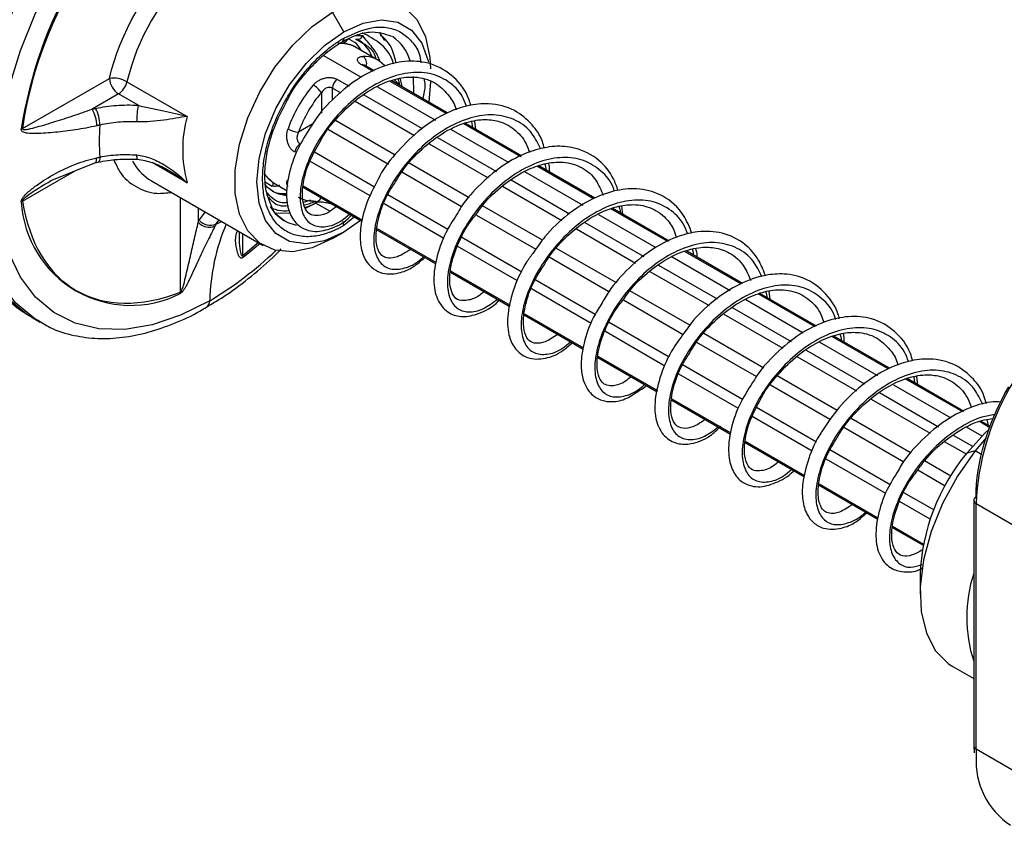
# Model space of a CAD drawing. Header units: millimetres. Extents: x 25 to 1092, y 25 to 838.
# Tile 26 of 81: x 83 to 145, y 638 to 689. Entities that reach past the tile are written whole.
import ezdxf

# ---------------------------------------------------------------- set-up
doc = ezdxf.new("R2010")
doc.units = ezdxf.units.MM
doc.header["$LTSCALE"] = 4

msp = doc.modelspace()

# ---------------------------------------------------------------- linework, layer by layer
for p, q in [((103.334, 688.014), (102.627, 689.238)), ((104.078, 687.57), (104.574, 687.276)), ((104.081, 687.775), (104.539, 687.764)), ((105.933, 687.452), (105.6, 687.982)), ((103.283, 687.263), (103.094, 687.292)), ((105.481, 686.22), (103.93, 687.115)), ((102.05, 686.51), (104.433, 685.134)), ((105.19, 685.502), (104.474, 685.915)), ((105.274, 685.542), (104.645, 685.905)), ((83.046, 681.893), (88.534, 685.061)), ((102.902, 685.008), (103.671, 684.565)), ((107.033, 684.569), (106.902, 685.069)), ((107.73, 685.182), (107.733, 684.122)), ((89.641, 684.856), (93.434, 682.666)), ((102.627, 684.451), (103.145, 684.152)), ((102.627, 683.683), (102.627, 684.451)), ((105.466, 684.537), (109.132, 682.421)), ((109.805, 682.838), (106.271, 684.878)), ((109.879, 682.884), (106.371, 684.908)), ((108.814, 684.849), (108.71, 683.558)), ((89.1, 684.082), (87.443, 683.125)), ((90.342, 683.365), (89.1, 684.082)), ((101.92, 684.161), (101.92, 682.874)), ((104.602, 684.027), (108.289, 681.899)), ((87.443, 683.125), (87.652, 683.171)), ((104.06, 683.624), (107.807, 681.461)), ((101.376, 682.188), (100.484, 681.673)), ((102.274, 681.89), (106.161, 679.646)), ((106.58, 680.22), (102.805, 682.4)), ((110.127, 681.847), (113.757, 679.751)), ((114.515, 680.119), (110.932, 682.187)), ((114.598, 680.159), (111.021, 682.224)), ((111.484, 681.957), (111.435, 682.347)), ((111.676, 681.846), (111.628, 682.37)), ((109.267, 681.334), (112.98, 679.191)), ((108.726, 680.931), (112.462, 678.774)), ((105.279, 678.205), (101.487, 680.395)), ((84.786, 678.596), (87.617, 679.731)), ((87.617, 679.731), (87.82, 679.776)), ((93.434, 678.476), (91.222, 679.753)), ((105.007, 677.647), (101.199, 679.845)), ((111.251, 677.523), (107.472, 679.705)), ((119.113, 677.464), (115.575, 679.507)), ((119.208, 677.498), (115.669, 679.541)), ((116.147, 679.264), (116.062, 679.666)), ((83.046, 677.32), (86.324, 679.212)), ((107.007, 679.157), (110.784, 676.977)), ((114.755, 679.175), (118.434, 677.051)), ((91.004, 678.709), (91.182, 678.598)), ((91.182, 678.598), (98.253, 674.516)), ((98.331, 678.559), (98.821, 678.251)), ((98.931, 678.454), (99.771, 677.969)), ((100.771, 678.189), (104.503, 676.035)), ((100.776, 678.275), (104.523, 676.112)), ((113.367, 678.252), (117.114, 676.089)), ((113.911, 678.653), (117.604, 676.521)), ((93.011, 671.566), (93.011, 677.542)), ((109.917, 675.528), (106.122, 677.719)), ((94.142, 676.889), (94.142, 675.991)), ((101.24, 677.379), (100.802, 677.224)), ((100.873, 676.852), (101.467, 677.138)), ((101.564, 677.281), (101.72, 677.278)), ((101.567, 677.194), (102.473, 676.671)), ((102.731, 677.057), (102.721, 677.063)), ((102.731, 677.057), (104.503, 676.034)), ((109.661, 674.96), (105.884, 677.141)), ((115.889, 674.846), (112.113, 677.026)), ((120.97, 676.48), (120.903, 676.995)), ((94.207, 676.12), (94.591, 676.63)), ((104.021, 676.313), (103.334, 675.765)), ((111.722, 676.435), (115.472, 674.271)), ((119.44, 676.47), (123.05, 674.387)), ((123.81, 674.753), (120.215, 676.828)), ((123.894, 674.793), (120.301, 676.867)), ((94.142, 675.991), (94.207, 676.12)), ((95.262, 675.864), (95.456, 676.13)), ((104.401, 676.094), (103.334, 675.357)), ((118.57, 675.963), (122.296, 673.812)), ((96.97, 673.852), (96.97, 675.256)), ((102.627, 674.949), (103.334, 675.357)), ((105.436, 675.496), (109.159, 673.347)), ((105.436, 675.496), (109.159, 673.347)), ((105.45, 675.577), (109.168, 673.431)), ((114.589, 672.831), (110.797, 675.02)), ((118.04, 675.554), (121.772, 673.399)), ((97.948, 674.691), (96.97, 673.852)), ((96.978, 673.773), (98.034, 674.642)), ((114.318, 672.272), (110.512, 674.469)), ((116.311, 673.786), (120.092, 671.603)), ((120.563, 672.148), (116.782, 674.331)), ((124.083, 673.79), (127.749, 671.674)), ((128.426, 672.088), (124.908, 674.119)), ((128.522, 672.121), (125.01, 674.148)), ((125.449, 673.895), (125.403, 674.262)), ((123.229, 673.274), (126.928, 671.138)), ((110.077, 672.817), (113.823, 670.654)), ((110.077, 672.817), (113.823, 670.654)), ((110.078, 672.905), (113.842, 670.732)), ((122.675, 672.878), (126.416, 670.719)), ((119.223, 670.156), (115.426, 672.348)), ((118.974, 669.584), (115.196, 671.765)), ((125.193, 669.475), (121.419, 671.654)), ((133.12, 669.378), (129.523, 671.455)), ((133.202, 669.42), (129.63, 671.482)), ((130.113, 671.202), (130.032, 671.582)), ((130.284, 671.103), (130.207, 671.626)), ((121.007, 671.075), (124.782, 668.896)), ((128.741, 671.101), (132.373, 669.004)), ((114.741, 670.124), (118.468, 667.973)), ((114.741, 670.124), (118.468, 667.973)), ((114.754, 670.205), (118.479, 668.055)), ((127.349, 670.18), (131.081, 668.025)), ((127.874, 670.593), (131.6, 668.441)), ((83.65, 669.955), (84.16, 669.661)), ((84.16, 669.661), (83.983, 669.767)), ((123.898, 667.457), (120.107, 669.646)), ((123.634, 666.894), (119.827, 669.092)), ((129.874, 666.773), (126.094, 668.955)), ((137.818, 666.755), (134.304, 668.783)), ((125.618, 668.413), (129.406, 666.227)), ((133.379, 668.424), (137.062, 666.298)), ((137.725, 666.72), (134.208, 668.75)), ((132.546, 667.896), (136.23, 665.768)), ((119.389, 667.53), (123.153, 665.357)), ((119.389, 667.441), (123.135, 665.279)), ((119.389, 667.441), (123.135, 665.279)), ((128.535, 664.78), (124.734, 666.974)), ((131.974, 667.51), (135.733, 665.34)), ((128.284, 664.21), (124.507, 666.39)), ((130.303, 665.709), (134.092, 663.522)), ((134.505, 664.099), (130.722, 666.283)), ((138.07, 665.716), (141.698, 663.621)), ((142.443, 663.996), (138.842, 666.075)), ((142.525, 664.037), (138.927, 666.115)), ((139.414, 665.833), (139.368, 666.207)), ((139.608, 665.721), (139.555, 666.237)), ((137.186, 665.217), (140.907, 663.068)), ((124.063, 664.743), (127.783, 662.596)), ((124.063, 664.743), (127.783, 662.595)), ((124.074, 664.825), (127.791, 662.679)), ((136.663, 664.803), (140.396, 662.648)), ((133.209, 662.082), (129.419, 664.27)), ((132.941, 661.521), (129.145, 663.713)), ((139.183, 661.399), (135.406, 663.579)), ((144.169, 663), (143.5, 663.386)), ((144.195, 663.073), (143.591, 663.422)), ((144.078, 663.14), (143.996, 663.527)), ((134.935, 663.035), (138.722, 660.849)), ((142.669, 663.06), (143.663, 662.487)), ((128.69, 662.072), (132.438, 659.908)), ((128.69, 662.071), (132.438, 659.908)), ((128.692, 662.16), (132.457, 659.986)), ((141.28, 662.137), (142.656, 661.343)), ((141.851, 662.524), (143.055, 661.829)), ((143.935, 662.369), (143.225, 661.534)), ((137.853, 659.401), (134.047, 661.598)), ((143.225, 661.534), (142.703, 661.404)), ((143.646, 661.291), (143.225, 661.534)), ((137.587, 658.839), (133.813, 661.018)), ((141.691, 659.951), (140.03, 660.91)), ((139.613, 660.334), (141.337, 659.339)), ((133.385, 659.45), (137.09, 657.312)), ((133.374, 659.368), (137.082, 657.227)), ((133.374, 659.367), (137.082, 657.227)), ((140.614, 657.807), (138.729, 658.895)), ((140.394, 657.219), (138.457, 658.337)), ((143.139, 658.419), (143.139, 642.905)), ((143.286, 658.215), (151.064, 653.725)), ((143.286, 642.701), (143.286, 658.215)), ((137.99, 656.703), (139.943, 655.576)), ((137.991, 656.703), (139.943, 655.576)), ((138.01, 656.78), (139.959, 655.655)), ((139.75, 653.723), (139.75, 652.499)), ((141.822, 647.92), (143.139, 647.16)), ((143.151, 642.911), (143.166, 642.468)), ((151.064, 638.21), (143.286, 642.701)), ((143.286, 642.701), (143.297, 642.244))]:
    msp.add_line(p, q)
at = {"flags": 128}
for points in [[(83.65, 669.955), (83.314, 670.163), (82.096, 671.189), (81.093, 672.514), (80.324, 674.115), (79.803, 675.961), (79.54, 678.017), (79.54, 680.246), (79.803, 682.606), (80.324, 685.053), (81.093, 687.541), (82.096, 690.024), (83.314, 692.456), (84.724, 694.792), (86.301, 696.988), (88.015, 699.003), (89.834, 700.799), (91.724, 702.343), (93.649, 703.607)], [(83.983, 669.767), (83.823, 669.869), (82.605, 670.895), (81.602, 672.22), (80.833, 673.821), (80.312, 675.666), (80.05, 677.723), (80.05, 679.952), (80.312, 682.312), (80.833, 684.758), (81.602, 687.247), (82.605, 689.73), (83.823, 692.162), (85.234, 694.498), (86.811, 696.694), (88.525, 698.709), (90.343, 700.505), (92.233, 702.049), (94.159, 703.313)], [(94.865, 671.021), (93.031, 670.107), (91.231, 669.5), (89.499, 669.211), (87.867, 669.246), (86.365, 669.603), (85.022, 670.276), (83.862, 671.253), (82.906, 672.515), (82.174, 674.04), (81.678, 675.797), (81.428, 677.756), (81.428, 679.879), (81.678, 682.126), (82.174, 684.457), (82.906, 686.826), (83.862, 689.192), (85.022, 691.508), (86.365, 693.732), (87.867, 695.824), (89.499, 697.742), (91.231, 699.453), (93.031, 700.924), (94.865, 702.128)], [(102.627, 689.238), (103.914, 689.825), (105.144, 690.073), (106.264, 689.973), (107.225, 689.529), (107.985, 688.759), (108.512, 687.698), (108.781, 686.393), (108.814, 685.665)], [(102.627, 674.949), (101.341, 674.362), (100.111, 674.114), (98.99, 674.214), (98.029, 674.658), (97.269, 675.428), (96.743, 676.489), (96.474, 677.794), (96.474, 679.288), (96.743, 680.904), (97.269, 682.573), (98.029, 684.22), (98.99, 685.774), (100.111, 687.168), (101.341, 688.34), (102.627, 689.238)], [(103.334, 688.014), (104.554, 688.559), (105.712, 688.759), (106.751, 688.605), (107.619, 688.104), (108.272, 687.281), (108.677, 686.178), (108.697, 686.085)], [(103.334, 675.357), (102.115, 674.812), (100.957, 674.611), (99.918, 674.765), (99.05, 675.266), (98.397, 676.089), (97.992, 677.193), (97.854, 678.522), (97.992, 680.009), (98.397, 681.581), (99.05, 683.158), (99.918, 684.66), (100.957, 686.014), (102.115, 687.151), (103.334, 688.014)], [(103.228, 687.375), (103.231, 687.376), (103.235, 687.379)], [(87.617, 679.731), (87.643, 679.743), (87.678, 679.783), (87.706, 679.851), (87.723, 679.942), (87.731, 680.054)], [(87.932, 680.097), (87.925, 679.985), (87.907, 679.894), (87.881, 679.827), (87.846, 679.787), (87.822, 679.776)], [(98.353, 678.999), (98.421, 678.906), (98.81, 678.531)], [(98.888, 677.902), (98.522, 678.179), (98.361, 678.354)], [(98.818, 677.944), (99.089, 677.83), (99.721, 677.726)], [(99.708, 677.652), (99.23, 677.748), (98.888, 677.902)], [(99.606, 676.044), (99.053, 676.491), (98.698, 676.984)], [(98.974, 676.582), (99.348, 676.545), (99.926, 676.583)], [(100.348, 675.772), (99.816, 675.937), (99.606, 676.044)], [(144.117, 662.92), (143.846, 662.667), (142.703, 661.404)], [(143.225, 661.534), (142.106, 659.943), (141.169, 658.223), (140.448, 656.439), (139.973, 654.661), (139.761, 652.957), (139.82, 651.392), (140.149, 650.027), (140.734, 648.913), (141.552, 648.094), (141.822, 647.92)]]:
    msp.add_lwpolyline(points, dxfattribs=at)
for centre, radius, start, end in [((109.153, 678.261), 30.316, 122.77922, 162.89981), ((105.79, 680.342), 27.14, 125.77218, 177.89772), ((110.333, 677.645), 27.693, 128.76779, 171.23221), ((103.709, 681.469), 14.47, 133.53471, 166.46529), ((103.194, 687.733), 0.443, 252.94839, 338.24008), ((103.082, 687.581), 0.253, 307.03356, 5.503), ((104.218, 687.883), 0.342, 245.98475, 339.60218), ((103.094, 685.654), 2.184, 20.40745, 58.19036), ((104.859, 685.387), 2.787, 16.39812, 56.21704), ((103.143, 685.157), 2.114, 79.69836, 94.75821), ((104.603, 684.708), 1.746, 41.66157, 91.67614), ((104.226, 685.999), 0.56, 343.22971, 54.35622), ((104.548, 685.722), 0.207, 62.07933, 110.98089), ((88.783, 683.321), 1.758, 60.78813, 98.13223), ((89.763, 685.117), 1.229, 182.60548, 237.39452), ((103.41, 684.411), 0.783, 130.36585, 177.06818), ((88.419, 685.134), 1.253, 302.9246, 347.18276), ((107.828, 679.091), 8.484, 139.15825, 160.84175), ((100.623, 683.289), 1.563, 33.87883, 59.77448), ((85.497, 682.027), 2.235, 1.06786, 29.41969), ((85.639, 682.073), 2.293, 1.04692, 28.62436), ((97.288, 682.259), 7.033, 170.95194, 179.48804), ((101.322, 680.571), 8.161, 165.12728, 194.87272), ((82.757, 682.646), 0.807, 284.7884, 290.95894), ((98.871, 681.106), 10.985, 174.73165, 185.26835), ((100.59, 683.233), 1.563, 240.23052, 266.11409), ((101.011, 680.258), 0.783, 122.9312, 169.63468), ((90.787, 680.16), 0.537, 172.60896, 202.5784), ((92.852, 681.381), 3.249, 208.5385, 235.33006), ((98.978, 678.821), 0.335, 221.40247, 239.96751), ((98.284, 678.528), 0.604, 332.71399, 357.00524), ((101.375, 679.146), 1.822, 240.60718, 271.07929), ((101.567, 677.64), 0.353, 243.4116, 342.68369), ((82.51, 678.019), 0.881, 300.96663, 307.47355), ((89.869, 677.644), 6.916, 183.14645, 296.8428), ((94.846, 676.606), 0.935, 221.1365, 292.29164), ((94.912, 676.725), 0.929, 220.66032, 292.12578), ((107.899, 670.724), 13.038, 156.78132, 178.69104), ((91.26, 684.665), 9.667, 294.45055, 296.80098), ((102.643, 675.745), 0.692, 1.66971, 24.3839), ((83.345, 690.495), 22.626, 300.60602, 313.93084), ((96.371, 673.756), 0.607, 1.61509, 9.07766), ((92.257, 671.665), 0.76, 345.36302, 352.54077), ((94.38, 670.999), 0.486, 306.40069, 2.67763), ((159.406, 657.481), 16.136, 122.60548, 177.39452), ((152.624, 653.181), 12.885, 140.34815, 177.58863), ((143.39, 658.394), 0.251, 114.37466, 174.3052), ((143.39, 658.444), 0.251, 185.6948, 245.62534), ((151.66, 651.026), 8.96, 161.99258, 198.00742), ((143.377, 642.92), 0.237, 181.85061, 247.47828), ((148.178, 641.958), 4.89, 176.65727, 236.24153)]:
    msp.add_arc(centre, radius, start, end)
for points, knots in [([(93.011, 699.152), (90.518, 697.236), (88.216, 694.541), (84.642, 688.351), (83.459, 685.011), (83.046, 681.893)], [0, 0, 0, 0, 0.5, 0.5, 1, 1, 1, 1]), ([(103.334, 687.605), (103.979, 687.899), (104.972, 688.35), (106.164, 688.3), (106.989, 688.013), (107.636, 687.433), (108.103, 686.811), (108.178, 686.245), (108.205, 686.048)], [0, 0, 0, 0, 0.288663, 0.444055, 0.602745, 0.761435, 0.916827, 1, 1, 1, 1]), ([(103.334, 675.765), (103.272, 675.73), (103.147, 675.659), (102.959, 675.564), (102.773, 675.475), (102.587, 675.396), (102.3, 675.285), (101.916, 675.168), (101.438, 675.08), (100.972, 675.056), (100.369, 675.115), (99.683, 675.362), (99.018, 675.924), (98.542, 676.71), (98.267, 677.655), (98.179, 678.709), (98.267, 679.865), (98.542, 681.127), (99.018, 682.462), (99.683, 683.793), (100.369, 684.832), (100.972, 685.587), (101.438, 686.101), (101.915, 686.565), (102.34, 686.925), (102.71, 687.204), (103.022, 687.418), (103.23, 687.543), (103.334, 687.605)], [0, 0, 0, 0, 0.011674, 0.023326, 0.034972, 0.046628, 0.058309, 0.089194, 0.120101, 0.152274, 0.184469, 0.250118, 0.315768, 0.380053, 0.441772, 0.500003, 0.558234, 0.619953, 0.684238, 0.749887, 0.815537, 0.847709, 0.879904, 0.910789, 0.941696, 0.961138, 0.980548, 1, 1, 1, 1]), ([(103.231, 687.376), (103.53, 687.529), (104.125, 687.834), (105.248, 688.108), (105.913, 687.884), (106.356, 687.735)], [0, 0, 0, 0, 0.25286, 0.503735, 1, 1, 1, 1]), ([(104.473, 686.801), (104.375, 686.953), (104.149, 687.301), (103.802, 687.472), (103.605, 687.569)], [0, 0, 0, 0, 0.434385, 1, 1, 1, 1]), ([(106.483, 685.961), (106.46, 686.038), (106.296, 686.595), (105.66, 687.349), (104.903, 687.739), (104.524, 687.935)], [0, 0, 0, 0, 0.074686, 0.536648, 1, 1, 1, 1]), ([(105.636, 686.106), (105.611, 686.181), (105.492, 686.535), (105.209, 686.951), (104.834, 687.383), (104.638, 687.636), (104.539, 687.764)], [0, 0, 0, 0, 0.106862, 0.508257, 0.752091, 1, 1, 1, 1]), ([(106.633, 686.088), (106.59, 686.277), (106.433, 686.96), (106.048, 687.533), (105.663, 687.777), (105.65, 687.784)], [0, 0, 0, 0, 0.27091, 0.976693, 1, 1, 1, 1]), ([(99.744, 683.626), (99.777, 683.697), (100.155, 684.504), (101.044, 685.57), (102.218, 686.722), (102.886, 687.154), (103.231, 687.376)], [0, 0, 0, 0, 0.042676, 0.487141, 0.735288, 1, 1, 1, 1]), ([(103.886, 687.135), (103.873, 687.14), (103.847, 687.15), (103.799, 687.167), (103.743, 687.185), (103.677, 687.202), (103.604, 687.22), (103.549, 687.231), (103.521, 687.236)], [0, 0, 0, 0, 0.150981, 0.307699, 0.47059, 0.640047, 0.816414, 1, 1, 1, 1]), ([(103.955, 687.1), (103.942, 687.108), (103.919, 687.121), (103.896, 687.131), (103.886, 687.135)], [0, 0, 0, 0, 0.571381, 1, 1, 1, 1]), ([(104.574, 687.276), (104.645, 687.237), (104.954, 687.066), (105.263, 686.701), (105.347, 686.361), (105.366, 686.286)], [0, 0, 0, 0, 0.187068, 0.819211, 1, 1, 1, 1]), ([(104.474, 685.915), (104.454, 685.927), (104.414, 685.951), (104.363, 685.988), (104.319, 686.027), (104.281, 686.066), (104.236, 686.124), (104.2, 686.202), (104.201, 686.288), (104.241, 686.361), (104.317, 686.413), (104.42, 686.447), (104.508, 686.452), (104.552, 686.454)], [0, 0, 0, 0, 0.050107, 0.099706, 0.149267, 0.199263, 0.250153, 0.373228, 0.499625, 0.622583, 0.749454, 0.873019, 1, 1, 1, 1]), ([(111.365, 683.35), (111.326, 683.483), (111.12, 684.199), (110.332, 685.231), (108.962, 686.054), (107.407, 686.224), (105.871, 685.905), (104.285, 685.137), (102.79, 683.934), (101.775, 682.862), (101.402, 682.233), (101.353, 682.15)], [0, 0, 0, 0, 0.033207, 0.178811, 0.328282, 0.455347, 0.57929, 0.708093, 0.844614, 0.979543, 1, 1, 1, 1]), ([(111.095, 683.306), (111.017, 683.514), (110.765, 684.177), (109.972, 684.919), (108.797, 685.448), (107.401, 685.479), (105.917, 685.04), (104.445, 684.175), (103.091, 682.972), (101.958, 681.543), (101.123, 680.022), (100.635, 678.555), (100.525, 677.273), (100.778, 676.302), (101.352, 675.731), (102.186, 675.644), (103.013, 675.902), (103.533, 676.348), (103.705, 676.495)], [0, 0, 0, 0, 0.030376, 0.097248, 0.164041, 0.231108, 0.297955, 0.364762, 0.431836, 0.498662, 0.565487, 0.632561, 0.699368, 0.766215, 0.833282, 0.900075, 0.966947, 1, 1, 1, 1]), ([(101.409, 684.64), (101.433, 684.666), (101.48, 684.718), (101.558, 684.789), (101.64, 684.855), (101.758, 684.935), (101.915, 685.018), (102.121, 685.088), (102.331, 685.124), (102.519, 685.123), (102.672, 685.099), (102.796, 685.063), (102.867, 685.027), (102.902, 685.008)], [0, 0, 0, 0, 0.063967, 0.126738, 0.188665, 0.250113, 0.376842, 0.499722, 0.62618, 0.749367, 0.833814, 0.916627, 1, 1, 1, 1]), ([(101.827, 681.045), (101.869, 681.127), (102.152, 681.683), (102.994, 682.703), (104.302, 683.93), (105.706, 684.759), (106.979, 685.144), (107.919, 685.174), (108.652, 685.009), (109.349, 684.677), (109.952, 684.037), (110.359, 683.442), (110.432, 683.08), (110.432, 683.077)], [0, 0, 0, 0, 0.0221381, 0.1495551, 0.2825694, 0.4205658, 0.5307559, 0.6320296, 0.7027025, 0.7820281, 0.9030523, 0.9991912, 1, 1, 1, 1]), ([(107.041, 684.522), (107.016, 684.537), (106.963, 684.57), (106.871, 684.643), (106.769, 684.738), (106.664, 684.851), (106.6, 684.93), (106.569, 684.968)], [0, 0, 0, 0, 0.167881, 0.353449, 0.558398, 0.786295, 1, 1, 1, 1]), ([(106.862, 684.653), (106.862, 684.691), (106.86, 684.834), (106.81, 684.947), (106.774, 685.03)], [0, 0, 0, 0, 0.2662519, 1, 1, 1, 1]), ([(108.388, 685.046), (108.421, 684.917), (108.513, 684.559), (108.402, 684.083), (108.33, 683.777)], [0, 0, 0, 0, 0.358745, 1, 1, 1, 1]), ([(102.627, 684.451), (102.532, 684.507), (102.395, 684.518), (102.13, 684.42), (102.006, 684.309), (101.92, 684.161)], [0, 0, 0, 0, 0.5, 0.5, 1, 1, 1, 1]), ([(83.046, 681.893), (83.038, 681.862), (83.055, 681.844), (83.107, 681.826), (83.143, 681.825), (83.254, 681.831), (83.338, 681.846), (83.595, 681.899), (83.776, 681.948), (84.326, 682.101), (84.705, 682.217), (85.472, 682.456), (85.86, 682.58), (86.645, 682.841), (87.041, 682.977), (87.443, 683.125)], [0, 0, 0, 0, 0.03125, 0.03125, 0.0625, 0.0625, 0.125, 0.125, 0.25, 0.25, 0.5, 0.5, 0.75, 0.75, 1, 1, 1, 1]), ([(87.652, 683.171), (88.081, 683.264), (88.532, 683.327), (89.432, 683.392), (89.885, 683.394), (90.342, 683.365)], [0, 0, 0, 0, 0.5, 0.5, 1, 1, 1, 1]), ([(90.342, 683.365), (90.612, 683.298), (90.881, 683.239), (91.417, 683.124), (91.685, 683.067), (92.461, 682.9), (92.958, 682.787), (93.434, 682.666)], [0, 0, 0, 0, 0.25, 0.25, 0.5, 0.5, 1, 1, 1, 1]), ([(98.751, 677.065), (98.63, 677.344), (98.379, 677.925), (98.32, 679.107), (98.484, 680.477), (98.903, 682.016), (99.457, 683.076), (99.744, 683.626)], [0, 0, 0, 0, 0.18494, 0.384415, 0.56056, 0.771999, 1, 1, 1, 1]), ([(116.011, 680.639), (115.975, 680.786), (115.829, 681.37), (115.218, 682.233), (114.11, 683.169), (112.654, 683.538), (111.188, 683.39), (109.74, 682.886), (108.192, 681.929), (106.76, 680.519), (105.885, 679.445), (105.62, 678.903), (105.619, 678.899)], [0, 0, 0, 0, 0.034267, 0.136325, 0.257808, 0.399472, 0.50472, 0.605447, 0.740089, 0.873192, 0.999145, 1, 1, 1, 1]), ([(93.434, 682.666), (92.982, 682.589), (92.491, 682.501), (91.696, 682.393), (91.418, 682.361), (90.847, 682.318), (90.555, 682.308), (90.255, 682.322)], [0, 0, 0, 0, 0.5, 0.5, 0.75, 0.75, 1, 1, 1, 1]), ([(115.786, 680.595), (115.618, 680.943), (115.244, 681.718), (114.263, 682.462), (113.004, 682.825), (111.568, 682.696), (110.074, 682.109), (108.63, 681.119), (107.341, 679.826), (106.297, 678.353), (105.575, 676.833), (105.213, 675.413), (105.224, 674.223), (105.592, 673.378), (106.262, 672.952), (107.157, 673.039), (107.909, 673.347), (108.315, 673.739), (108.376, 673.799)], [0, 0, 0, 0, 0.054353, 0.121211, 0.187794, 0.254458, 0.321302, 0.387874, 0.454567, 0.52139, 0.587955, 0.65468, 0.721476, 0.788037, 0.854799, 0.92156, 0.988121, 1, 1, 1, 1]), ([(106.614, 678.541), (106.764, 678.79), (107.21, 679.531), (108.285, 680.669), (109.729, 681.762), (111.173, 682.372), (112.395, 682.514), (113.45, 682.317), (114.313, 681.742), (114.875, 681.024), (115.034, 680.488), (115.065, 680.386)], [0, 0, 0, 0, 0.068211, 0.20311, 0.34331, 0.486643, 0.59965, 0.702626, 0.844109, 0.970339, 1, 1, 1, 1]), ([(87.731, 682.069), (87.274, 681.965), (86.829, 681.886), (85.959, 681.754), (85.534, 681.702), (84.704, 681.62), (84.299, 681.588), (83.721, 681.577), (83.532, 681.578), (83.265, 681.611), (83.179, 681.627), (83.063, 681.677), (83.027, 681.699), (82.972, 681.763), (82.956, 681.809), (82.963, 681.866)], [0, 0, 0, 0, 0.25, 0.25, 0.5, 0.5, 0.75, 0.75, 0.875, 0.875, 0.9375, 0.9375, 0.96875, 0.96875, 1, 1, 1, 1]), ([(90.255, 682.322), (89.86, 682.34), (89.469, 682.331), (88.691, 682.262), (88.303, 682.201), (87.932, 682.114)], [0, 0, 0, 0, 0.5, 0.5, 1, 1, 1, 1]), ([(101.353, 682.15), (101.061, 681.703), (100.408, 680.703), (99.83, 679.086), (99.651, 677.608), (99.88, 676.505), (100.467, 675.662), (101.501, 675.282), (102.622, 675.583), (103.422, 675.983), (103.806, 676.392), (103.834, 676.421)], [0, 0, 0, 0, 0.109377, 0.244862, 0.386918, 0.504122, 0.608977, 0.739883, 0.866009, 0.990488, 1, 1, 1, 1]), ([(100.241, 680.399), (100.221, 680.411), (100.18, 680.436), (100.122, 680.482), (100.067, 680.534), (100.014, 680.593), (99.941, 680.688), (99.856, 680.834), (99.781, 681.034), (99.739, 681.247), (99.731, 681.461), (99.753, 681.674), (99.793, 681.808), (99.814, 681.876)], [0, 0, 0, 0, 0.050107, 0.099706, 0.149267, 0.199263, 0.250153, 0.373228, 0.499625, 0.622583, 0.749454, 0.873019, 1, 1, 1, 1]), ([(100.484, 681.673), (100.442, 681.599), (100.411, 681.521), (100.378, 681.368), (100.376, 681.291), (100.411, 681.083), (100.49, 680.97), (100.585, 680.915)], [0, 0, 0, 0, 0.25, 0.25, 0.5, 0.5, 1, 1, 1, 1]), ([(102.874, 676.975), (102.727, 676.854), (102.306, 676.51), (101.706, 676.37), (101.218, 676.437), (100.929, 676.688), (100.685, 677.411), (100.744, 678.479), (101.091, 679.743), (101.598, 680.639), (101.827, 681.045)], [0, 0, 0, 0, 0.0664694, 0.1904279, 0.3115358, 0.4660713, 0.5975384, 0.7294843, 0.8774401, 1, 1, 1, 1]), ([(120.672, 677.983), (120.581, 678.238), (120.315, 678.988), (119.441, 680.033), (118.108, 680.716), (116.647, 680.825), (115.178, 680.534), (113.554, 679.746), (112.011, 678.477), (110.958, 677.319), (110.558, 676.617), (110.463, 676.449)], [0, 0, 0, 0, 0.064697, 0.189739, 0.341199, 0.44503, 0.555956, 0.696997, 0.831788, 0.959931, 1, 1, 1, 1]), ([(82.963, 677.264), (82.956, 677.313), (82.973, 677.373), (83.029, 677.483), (83.066, 677.535), (83.182, 677.68), (83.269, 677.767), (83.538, 678.016), (83.726, 678.163), (84.303, 678.584), (84.708, 678.833), (85.535, 679.281), (85.959, 679.479), (86.828, 679.815), (87.274, 679.955), (87.731, 680.054)], [0, 0, 0, 0, 0.03125, 0.03125, 0.0625, 0.0625, 0.125, 0.125, 0.25, 0.25, 0.5, 0.5, 0.75, 0.75, 1, 1, 1, 1]), ([(87.932, 680.097), (88.303, 680.171), (88.684, 680.219), (89.461, 680.263), (89.861, 680.259), (90.255, 680.229)], [0, 0, 0, 0, 0.5, 0.5, 1, 1, 1, 1]), ([(90.255, 680.229), (90.555, 680.205), (90.847, 680.132), (91.418, 679.921), (91.696, 679.783), (92.491, 679.311), (92.982, 678.917), (93.434, 678.476)], [0, 0, 0, 0, 0.25, 0.25, 0.5, 0.5, 1, 1, 1, 1]), ([(120.438, 677.931), (120.418, 677.998), (120.257, 678.544), (119.612, 679.263), (118.532, 679.957), (117.19, 680.146), (115.728, 679.862), (114.237, 679.132), (112.832, 678.03), (111.618, 676.661), (110.673, 675.157), (110.067, 673.655), (109.831, 672.296), (109.963, 671.211), (110.439, 670.498), (111.196, 670.243), (112.096, 670.417), (112.74, 670.893), (113.034, 671.11)], [0, 0, 0, 0, 0.00924, 0.075857, 0.142674, 0.20949, 0.276107, 0.342959, 0.409739, 0.47636, 0.543239, 0.609987, 0.676615, 0.743514, 0.810233, 0.876872, 0.943785, 1, 1, 1, 1]), ([(87.82, 679.776), (88.221, 679.847), (89.025, 679.99), (89.868, 679.966), (90.291, 679.953)], [0, 0, 0, 0, 0.4979632, 1, 1, 1, 1]), ([(88.817, 679.917), (88.931, 679.652), (89.252, 678.908), (90.182, 678.172), (91.304, 677.731), (92.135, 677.83), (92.447, 677.867)], [0, 0, 0, 0, 0.175439, 0.492528, 0.809618, 1, 1, 1, 1]), ([(90.291, 679.953), (90.616, 679.901), (91.291, 679.793), (91.876, 679.474), (92.179, 679.309)], [0, 0, 0, 0, 0.481884, 1, 1, 1, 1]), ([(111.737, 676.53), (111.911, 676.773), (112.43, 677.494), (113.535, 678.472), (114.821, 679.283), (116.077, 679.73), (117.306, 679.837), (118.416, 679.491), (119.272, 678.767), (119.59, 678.01), (119.728, 677.681)], [0, 0, 0, 0, 0.072679, 0.215969, 0.349469, 0.459761, 0.587673, 0.742474, 0.888143, 1, 1, 1, 1]), ([(116.334, 679.157), (116.34, 679.278), (116.351, 679.469), (116.297, 679.627), (116.278, 679.685)], [0, 0, 0, 0, 0.633602, 1, 1, 1, 1]), ([(92.146, 679.316), (92.217, 679.278), (92.677, 679.038), (93.088, 678.734), (93.434, 678.476)], [0, 0, 0, 0, 0.155681, 1, 1, 1, 1]), ([(98.418, 678.917), (98.485, 678.821), (98.587, 678.672), (98.743, 678.596), (98.798, 678.569)], [0, 0, 0, 0, 0.648545, 1, 1, 1, 1]), ([(105.619, 678.899), (105.326, 678.354), (104.738, 677.257), (104.379, 675.774), (104.353, 674.599), (104.585, 673.759), (105.02, 673.139), (105.746, 672.683), (106.721, 672.698), (107.666, 673.054), (108.217, 673.544), (108.454, 673.754)], [0, 0, 0, 0, 0.137691, 0.276735, 0.388816, 0.495131, 0.572285, 0.663726, 0.803569, 0.915623, 1, 1, 1, 1]), ([(83.046, 677.32), (83.045, 677.324), (83.043, 677.331), (83.045, 677.344), (83.049, 677.358), (83.06, 677.381), (83.119, 677.466), (83.7, 677.967), (84.309, 678.306), (84.854, 678.61)], [0, 0, 0, 0, 0.006144, 0.012253, 0.018771, 0.026068, 0.043942, 0.144675, 1, 1, 1, 1]), ([(98.81, 678.531), (98.832, 678.517), (98.871, 678.49), (98.922, 678.46), (98.945, 678.446)], [0, 0, 0, 0, 0.5445761, 1, 1, 1, 1]), ([(99.814, 678.247), (99.779, 678.323), (99.711, 678.476), (99.752, 678.619), (99.829, 678.656), (99.853, 678.667)], [0, 0, 0, 0, 0.408189, 0.815398, 1, 1, 1, 1]), ([(107.572, 674.263), (107.236, 674.058), (106.618, 673.681), (106.028, 673.708), (105.749, 673.853), (105.461, 674.24), (105.312, 675.11), (105.537, 676.385), (105.991, 677.61), (106.461, 678.313), (106.614, 678.541)], [0, 0, 0, 0, 0.152327, 0.280681, 0.388327, 0.496186, 0.638805, 0.789329, 0.931663, 1, 1, 1, 1]), ([(125.336, 675.285), (125.177, 675.678), (124.779, 676.667), (123.622, 677.685), (122.105, 678.151), (120.565, 678.049), (119, 677.496), (117.447, 676.487), (116.16, 675.291), (115.56, 674.412), (115.333, 674.079)], [0, 0, 0, 0, 0.104241, 0.261613, 0.396658, 0.52088, 0.646594, 0.779315, 0.916366, 1, 1, 1, 1]), ([(99.8, 677.217), (99.64, 677.209), (99.071, 677.18), (98.716, 677.591), (98.461, 677.887)], [0, 0, 0, 0, 0.280085, 1, 1, 1, 1]), ([(98.578, 677.554), (98.778, 677.336), (99.108, 676.978), (99.632, 677.019), (99.839, 677.035)], [0, 0, 0, 0, 0.607392, 1, 1, 1, 1]), ([(99.749, 677.781), (99.63, 677.775), (99.299, 677.758), (98.951, 677.84), (98.762, 677.996), (98.713, 678.036)], [0, 0, 0, 0, 0.292483, 0.818029, 1, 1, 1, 1]), ([(83.046, 677.32), (83.459, 674.68), (84.642, 672.706), (88.216, 670.642), (90.518, 670.604), (93.011, 671.566)], [0, 0, 0, 0, 0.5, 0.5, 1, 1, 1, 1]), ([(99.606, 676.044), (99.3, 676.244), (98.94, 676.479), (98.775, 676.989), (98.751, 677.065)], [0, 0, 0, 0, 0.850504, 1, 1, 1, 1]), ([(100.845, 677.073), (101.074, 677.127), (101.304, 677.181), (101.541, 677.321), (101.541, 677.322)], [0, 0, 0, 0, 0.997438, 1, 1, 1, 1]), ([(100.886, 676.927), (101.017, 676.962), (101.286, 677.036), (101.556, 677.197), (101.694, 677.279)], [0, 0, 0, 0, 0.488298, 1, 1, 1, 1]), ([(101.72, 677.278), (101.721, 677.278), (101.772, 677.277), (101.894, 677.269), (102.074, 677.249), (102.249, 677.221), (102.407, 677.185), (102.541, 677.144), (102.651, 677.1), (102.705, 677.071), (102.731, 677.057)], [0, 0, 0, 0, 0.005306, 0.192185, 0.363247, 0.517742, 0.65743, 0.783271, 0.897075, 1, 1, 1, 1]), ([(125.07, 675.223), (124.988, 675.438), (124.735, 676.109), (123.937, 676.858), (122.762, 677.386), (121.367, 677.417), (119.882, 676.978), (118.41, 676.113), (117.056, 674.91), (115.924, 673.481), (115.088, 671.96), (114.601, 670.493), (114.49, 669.211), (114.743, 668.24), (115.317, 667.669), (116.151, 667.582), (116.979, 667.84), (117.498, 668.286), (117.67, 668.433)], [0, 0, 0, 0, 0.0314381, 0.0982373, 0.1649564, 0.2319504, 0.2987242, 0.3654579, 0.4324588, 0.4992107, 0.5659626, 0.6329635, 0.6996972, 0.766471, 0.833465, 0.9001841, 0.9669833, 1, 1, 1, 1]), ([(115.941, 673.192), (116.069, 673.408), (116.48, 674.102), (117.499, 675.201), (118.877, 676.284), (120.225, 676.904), (121.462, 677.143), (122.612, 677.017), (123.512, 676.465), (124.116, 675.745), (124.292, 675.209), (124.356, 675.016)], [0, 0, 0, 0, 0.0594173, 0.1907205, 0.3301692, 0.4642734, 0.5620935, 0.688452, 0.8407219, 0.9424173, 1, 1, 1, 1]), ([(120.829, 676.562), (120.829, 676.61), (120.827, 676.761), (120.776, 676.882), (120.741, 676.964)], [0, 0, 0, 0, 0.318371, 1, 1, 1, 1]), ([(98.824, 676.855), (99.056, 676.779), (99.396, 676.668), (99.78, 676.716), (99.904, 676.731)], [0, 0, 0, 0, 0.67855, 1, 1, 1, 1]), ([(110.463, 676.449), (110.223, 676.071), (109.63, 675.135), (109.125, 673.628), (108.961, 672.137), (109.232, 670.975), (109.924, 670.2), (110.883, 669.945), (111.913, 670.196), (112.724, 670.58), (113.14, 671.031), (113.15, 671.042)], [0, 0, 0, 0, 0.094608, 0.233989, 0.372538, 0.506305, 0.628982, 0.733124, 0.850765, 0.996182, 1, 1, 1, 1]), ([(112.198, 671.592), (112.1, 671.509), (111.752, 671.216), (111.142, 671.012), (110.586, 671.025), (110.273, 671.266), (110.011, 671.95), (110.021, 672.993), (110.423, 674.372), (111.028, 675.638), (111.565, 676.314), (111.737, 676.53)], [0, 0, 0, 0, 0.040596, 0.143248, 0.276955, 0.425471, 0.529333, 0.658572, 0.802049, 0.936784, 1, 1, 1, 1]), ([(95.2, 675.741), (95.062, 675.457), (94.908, 675.15), (94.587, 674.496), (94.419, 674.149), (94.076, 673.419), (93.901, 673.037), (93.622, 672.442), (93.527, 672.24), (93.364, 671.931), (93.307, 671.827), (93.206, 671.674), (93.169, 671.623), (93.086, 671.531), (93.038, 671.491), (92.992, 671.473)], [0, 0, 0, 0, 0.25, 0.25, 0.5, 0.5, 0.75, 0.75, 0.875, 0.875, 0.9375, 0.9375, 0.96875, 0.96875, 1, 1, 1, 1]), ([(93.011, 671.566), (93.034, 671.571), (93.057, 671.6), (93.099, 671.675), (93.117, 671.72), (93.169, 671.859), (93.197, 671.957), (93.28, 672.253), (93.328, 672.453), (93.47, 673.048), (93.56, 673.441), (93.736, 674.207), (93.822, 674.579), (93.989, 675.302), (94.069, 675.653), (94.142, 675.991)], [0, 0, 0, 0, 0.03125, 0.03125, 0.0625, 0.0625, 0.125, 0.125, 0.25, 0.25, 0.5, 0.5, 0.75, 0.75, 1, 1, 1, 1]), ([(79.625, 675.183), (79.626, 675.179), (79.763, 674.653), (80.201, 673.709), (80.957, 672.378), (81.938, 671.231), (82.857, 670.408), (83.5, 670.074), (83.697, 669.972)], [0, 0, 0, 0, 0.001638, 0.222571, 0.445038, 0.669815, 0.899006, 1, 1, 1, 1]), ([(96.605, 675.467), (96.565, 675.339), (96.437, 674.93), (96.52, 674.402), (96.633, 673.957), (96.748, 673.77), (96.845, 673.722), (96.922, 673.736), (96.96, 673.761), (96.978, 673.773)], [0, 0, 0, 0, 0.185402, 0.591739, 0.795003, 0.897194, 0.955425, 0.978556, 1, 1, 1, 1]), ([(96.97, 673.852), (96.967, 673.849), (96.96, 673.843), (96.95, 673.838), (96.939, 673.836), (96.925, 673.838), (96.881, 673.87), (96.738, 674.353), (96.749, 674.9), (96.758, 675.388)], [0, 0, 0, 0, 0.0061877, 0.0123399, 0.0189038, 0.0262521, 0.044252, 0.1456969, 1, 1, 1, 1]), ([(129.975, 672.622), (129.843, 672.966), (129.547, 673.735), (128.643, 674.716), (127.32, 675.381), (125.839, 675.448), (124.397, 675.107), (122.902, 674.388), (121.373, 673.163), (120.216, 671.876), (119.752, 671.055), (119.598, 670.783)], [0, 0, 0, 0, 0.086578, 0.193221, 0.330585, 0.457437, 0.549445, 0.670904, 0.808191, 0.936342, 1, 1, 1, 1]), ([(129.745, 672.542), (129.579, 672.887), (129.206, 673.659), (128.228, 674.4), (126.969, 674.763), (125.534, 674.634), (124.039, 674.047), (122.596, 673.057), (121.306, 671.764), (120.263, 670.291), (119.541, 668.771), (119.178, 667.351), (119.189, 666.161), (119.557, 665.316), (120.227, 664.89), (121.123, 664.977), (121.875, 665.285), (122.28, 665.677), (122.341, 665.736)], [0, 0, 0, 0, 0.053839, 0.120733, 0.187353, 0.254053, 0.320933, 0.387542, 0.45427, 0.52113, 0.587731, 0.654493, 0.721325, 0.787922, 0.85472, 0.921517, 0.988115, 1, 1, 1, 1]), ([(121.011, 671.105), (121.18, 671.344), (121.695, 672.074), (122.86, 673.119), (124.334, 674.029), (125.684, 674.418), (126.825, 674.408), (127.806, 674.06), (128.595, 673.369), (128.922, 672.611), (129.054, 672.304)], [0, 0, 0, 0, 0.070818, 0.216167, 0.3671, 0.509384, 0.615098, 0.741118, 0.895395, 1, 1, 1, 1]), ([(94.658, 670.621), (95.078, 670.868), (96.038, 671.431), (97.496, 672.551), (98.658, 673.539), (99.266, 674.169), (99.39, 674.298)], [0, 0, 0, 0, 0.259032, 0.590963, 0.916531, 1, 1, 1, 1]), ([(115.333, 674.079), (115.188, 673.887), (114.652, 673.179), (114.052, 671.813), (113.638, 670.2), (113.695, 668.933), (114.101, 667.963), (114.939, 667.311), (116.057, 667.321), (117.016, 667.693), (117.573, 668.198), (117.769, 668.376)], [0, 0, 0, 0, 0.048823, 0.180212, 0.320736, 0.454812, 0.557432, 0.679218, 0.810297, 0.933281, 1, 1, 1, 1]), ([(125.668, 673.768), (125.669, 673.806), (125.673, 674.003), (125.623, 674.175), (125.582, 674.314)], [0, 0, 0, 0, 0.1896956, 1, 1, 1, 1]), ([(116.868, 668.896), (116.587, 668.712), (116.059, 668.366), (115.417, 668.307), (115.069, 668.45), (114.759, 668.879), (114.637, 669.776), (114.835, 670.963), (115.272, 672.179), (115.768, 672.93), (115.941, 673.192)], [0, 0, 0, 0, 0.125911, 0.235631, 0.37354, 0.516665, 0.640177, 0.775589, 0.921641, 1, 1, 1, 1]), ([(134.648, 669.887), (134.622, 669.992), (134.49, 670.522), (133.877, 671.459), (132.734, 672.428), (131.286, 672.766), (129.84, 672.658), (128.294, 672.127), (126.688, 671.051), (125.532, 669.982), (125.062, 669.296), (124.955, 669.139)], [0, 0, 0, 0, 0.026703, 0.13475, 0.295043, 0.430582, 0.533157, 0.673365, 0.820898, 0.959129, 1, 1, 1, 1]), ([(134.414, 669.835), (134.391, 669.913), (134.227, 670.472), (133.578, 671.202), (132.498, 671.895), (131.155, 672.084), (129.693, 671.8), (128.202, 671.07), (126.798, 669.968), (125.583, 668.599), (124.639, 667.095), (124.032, 665.593), (123.797, 664.234), (123.929, 663.149), (124.404, 662.436), (125.162, 662.181), (126.062, 662.355), (126.705, 662.831), (126.999, 663.048)], [0, 0, 0, 0, 0.01082, 0.077331, 0.144041, 0.210751, 0.277262, 0.344006, 0.41068, 0.477195, 0.543967, 0.610609, 0.67713, 0.743923, 0.810536, 0.877068, 0.943875, 1, 1, 1, 1]), ([(125.138, 667.636), (125.29, 667.899), (125.724, 668.644), (126.759, 669.779), (128.058, 670.814), (129.337, 671.453), (130.58, 671.762), (131.781, 671.688), (132.788, 671.13), (133.43, 670.409), (133.615, 669.807), (133.662, 669.651)], [0, 0, 0, 0, 0.070929, 0.201253, 0.333583, 0.447779, 0.549957, 0.684219, 0.825305, 0.954681, 1, 1, 1, 1]), ([(119.598, 670.783), (119.432, 670.519), (118.917, 669.704), (118.475, 668.373), (118.294, 667.069), (118.423, 665.967), (118.869, 665.135), (119.603, 664.7), (120.374, 664.61), (121.169, 664.773), (121.749, 665.174), (122.012, 665.355)], [0, 0, 0, 0, 0.071472, 0.220813, 0.354532, 0.458677, 0.604642, 0.701216, 0.783585, 0.902056, 1, 1, 1, 1]), ([(121.495, 666.225), (121.362, 666.114), (120.902, 665.73), (120.276, 665.614), (119.863, 665.696), (119.596, 665.904), (119.326, 666.492), (119.319, 667.558), (119.715, 668.944), (120.297, 670.193), (120.831, 670.875), (121.011, 671.105)], [0, 0, 0, 0, 0.055843, 0.192958, 0.303648, 0.40163, 0.51641, 0.660042, 0.799472, 0.932246, 1, 1, 1, 1]), ([(83.985, 669.806), (84.25, 669.64), (84.96, 669.194), (86.247, 668.802), (87.783, 668.599), (89.357, 668.672), (90.981, 668.992), (92.629, 669.572), (93.862, 670.124), (94.534, 670.543), (94.658, 670.621)], [0, 0, 0, 0, 0.09257, 0.248173, 0.3916, 0.535779, 0.680163, 0.824204, 0.967513, 1, 1, 1, 1]), ([(139.293, 667.222), (139.245, 667.382), (139.021, 668.131), (138.197, 669.171), (136.805, 669.955), (135.252, 670.094), (133.714, 669.75), (132.128, 668.957), (130.643, 667.732), (129.658, 666.68), (129.309, 666.083), (129.279, 666.032)], [0, 0, 0, 0, 0.040263, 0.188139, 0.336061, 0.462559, 0.586555, 0.715743, 0.852589, 0.987297, 1, 1, 1, 1]), ([(124.955, 669.139), (124.679, 668.774), (124.001, 667.878), (123.321, 666.341), (122.944, 664.743), (123.019, 663.419), (123.511, 662.443), (124.383, 661.938), (125.383, 661.96), (126.317, 662.297), (126.939, 662.876), (127.17, 663.091)], [0, 0, 0, 0, 0.088404, 0.21719, 0.346752, 0.475382, 0.594798, 0.700883, 0.798276, 0.925069, 1, 1, 1, 1]), ([(139.023, 667.188), (138.946, 667.393), (138.695, 668.055), (137.902, 668.795), (136.727, 669.324), (135.332, 669.355), (133.848, 668.916), (132.375, 668.05), (131.022, 666.848), (129.889, 665.419), (129.054, 663.898), (128.566, 662.431), (128.455, 661.149), (128.708, 660.178), (129.283, 659.607), (130.117, 659.52), (130.944, 659.778), (131.464, 660.224), (131.635, 660.371)], [0, 0, 0, 0, 0.030106, 0.096997, 0.163808, 0.230894, 0.29776, 0.364585, 0.431678, 0.498522, 0.565366, 0.632459, 0.699284, 0.76615, 0.833236, 0.900047, 0.966938, 1, 1, 1, 1]), ([(129.697, 664.835), (129.719, 664.88), (129.969, 665.398), (130.764, 666.393), (132.038, 667.655), (133.451, 668.551), (134.739, 668.987), (135.686, 669.057), (136.419, 668.936), (137.149, 668.644), (137.795, 668.04), (138.24, 667.405), (138.331, 667.001), (138.344, 666.944)], [0, 0, 0, 0, 0.011952, 0.138773, 0.269569, 0.4071, 0.521974, 0.618296, 0.684794, 0.763192, 0.891143, 0.984496, 1, 1, 1, 1]), ([(134.795, 668.5), (134.794, 668.548), (134.792, 668.705), (134.739, 668.831), (134.701, 668.918)], [0, 0, 0, 0, 0.30559, 1, 1, 1, 1]), ([(134.949, 668.41), (134.957, 668.546), (134.968, 668.742), (134.916, 668.905), (134.9, 668.956)], [0, 0, 0, 0, 0.689428, 1, 1, 1, 1]), ([(126.174, 663.524), (125.964, 663.377), (125.492, 663.046), (124.814, 662.917), (124.424, 663.033), (124.099, 663.446), (123.942, 664.297), (124.116, 665.494), (124.538, 666.711), (125, 667.424), (125.138, 667.636)], [0, 0, 0, 0, 0.09502, 0.213162, 0.37773, 0.513118, 0.631331, 0.783557, 0.93535, 1, 1, 1, 1]), ([(143.938, 664.513), (143.893, 664.685), (143.735, 665.291), (143.097, 666.171), (141.965, 667.082), (140.503, 667.417), (139.041, 667.247), (137.586, 666.724), (136.049, 665.735), (134.587, 664.331), (133.88, 663.264), (133.542, 662.754)], [0, 0, 0, 0, 0.040363, 0.141976, 0.26505, 0.405926, 0.5085, 0.611311, 0.746649, 0.879001, 1, 1, 1, 1]), ([(143.718, 664.467), (143.55, 664.816), (143.175, 665.593), (142.193, 666.338), (140.934, 666.701), (139.499, 666.572), (138.004, 665.985), (136.561, 664.995), (135.272, 663.702), (134.228, 662.229), (133.506, 660.709), (133.143, 659.289), (133.154, 658.099), (133.523, 657.254), (134.192, 656.828), (135.088, 656.915), (135.84, 657.223), (136.245, 657.615), (136.307, 657.674)], [0, 0, 0, 0, 0.054545, 0.121389, 0.187959, 0.254609, 0.321439, 0.387998, 0.454677, 0.521487, 0.588039, 0.65475, 0.721532, 0.78808, 0.854828, 0.921576, 0.988124, 1, 1, 1, 1]), ([(134.474, 662.305), (134.601, 662.525), (135.008, 663.238), (136.031, 664.37), (137.454, 665.513), (138.919, 666.195), (140.17, 666.393), (141.242, 666.24), (142.136, 665.723), (142.747, 665.006), (142.941, 664.414), (142.988, 664.27)], [0, 0, 0, 0, 0.059732, 0.19286, 0.331152, 0.474063, 0.591301, 0.690359, 0.825653, 0.957386, 1, 1, 1, 1]), ([(122.012, 665.355), (122.122, 665.407), (122.271, 665.476), (122.412, 665.633), (122.449, 665.674)], [0, 0, 0, 0, 0.737638, 1, 1, 1, 1]), ([(129.279, 666.032), (128.972, 665.552), (128.308, 664.515), (127.737, 662.871), (127.586, 661.414), (127.833, 660.327), (128.444, 659.501), (129.495, 659.158), (130.615, 659.489), (131.398, 659.888), (131.764, 660.283), (131.772, 660.292)], [0, 0, 0, 0, 0.116837, 0.252751, 0.394343, 0.5094, 0.615479, 0.74677, 0.872182, 0.997075, 1, 1, 1, 1]), ([(130.81, 660.848), (130.705, 660.756), (130.313, 660.417), (129.729, 660.259), (129.194, 660.289), (128.905, 660.508), (128.632, 661.163), (128.649, 662.193), (128.959, 663.458), (129.458, 664.389), (129.697, 664.835)], [0, 0, 0, 0, 0.0479694, 0.1780978, 0.2954899, 0.4504099, 0.5862579, 0.7170428, 0.8643908, 1, 1, 1, 1]), ([(144.869, 664.618), (144.759, 664.628), (144.201, 664.677), (143.019, 664.358), (141.395, 663.569), (139.862, 662.271), (138.839, 661.132), (138.46, 660.454), (138.381, 660.312)], [0, 0, 0, 0, 0.048431, 0.243942, 0.488018, 0.720006, 0.941324, 1, 1, 1, 1]), ([(144.471, 663.822), (144.201, 663.782), (143.449, 663.673), (142.165, 662.994), (140.764, 661.909), (139.548, 660.536), (138.604, 659.033), (137.998, 657.531), (137.762, 656.173), (137.893, 655.084), (138.372, 654.385), (139.061, 654.1), (139.634, 654.281), (139.884, 654.361)], [0, 0, 0, 0, 0.054524, 0.151378, 0.24813, 0.34465, 0.441545, 0.53825, 0.634781, 0.731705, 0.828368, 0.924915, 1, 1, 1, 1]), ([(139.593, 660.306), (139.74, 660.52), (140.218, 661.214), (141.286, 662.209), (142.572, 663.059), (143.642, 663.513), (144.183, 663.56), (144.374, 663.577)], [0, 0, 0, 0, 0.123105, 0.398684, 0.662558, 0.880543, 1, 1, 1, 1]), ([(133.542, 662.754), (133.528, 662.735), (133.136, 662.19), (132.677, 661.035), (132.292, 659.58), (132.292, 658.414), (132.541, 657.574), (133.005, 656.963), (133.748, 656.546), (134.715, 656.592), (135.635, 656.951), (136.168, 657.435), (136.383, 657.631)], [0, 0, 0, 0, 0.0051154, 0.1442419, 0.2826648, 0.3931944, 0.5021009, 0.58138, 0.6729863, 0.809116, 0.9229752, 1, 1, 1, 1]), ([(135.479, 658.152), (135.195, 657.963), (134.618, 657.578), (134.013, 657.57), (133.716, 657.702), (133.431, 658.034), (133.243, 658.837), (133.413, 660.068), (133.84, 661.31), (134.311, 662.049), (134.474, 662.305)], [0, 0, 0, 0, 0.1295333, 0.2642022, 0.3753051, 0.4824906, 0.6225138, 0.7766726, 0.9226613, 1, 1, 1, 1]), ([(138.381, 660.312), (138.129, 659.906), (137.529, 658.941), (137.034, 657.414), (136.896, 655.937), (137.19, 654.799), (137.905, 654.037), (138.87, 653.857), (139.507, 653.899), (139.866, 654.133), (139.877, 654.141)], [0, 0, 0, 0, 0.117413, 0.279378, 0.440335, 0.594969, 0.736549, 0.856626, 0.995599, 1, 1, 1, 1]), ([(139.912, 655.286), (139.684, 655.162), (139.162, 654.877), (138.57, 654.893), (138.25, 655.084), (137.964, 655.707), (137.931, 656.701), (138.274, 658.044), (138.857, 659.341), (139.404, 660.058), (139.593, 660.306)], [0, 0, 0, 0, 0.1025949, 0.235121, 0.3939096, 0.5043594, 0.6339703, 0.783884, 0.9254466, 1, 1, 1, 1])]:
    msp.add_open_spline(points, degree=3, knots=knots)
for points in [[(88.534, 685.061), (89.191, 687.914), (90.868, 690.819), (93.011, 692.814)], [(101.92, 684.161), (101.297, 683.444), (100.793, 682.57), (100.484, 681.673)], [(87.932, 682.114), (87.865, 682.1), (87.798, 682.084), (87.731, 682.069)], [(87.731, 680.054), (87.798, 680.069), (87.865, 680.083), (87.932, 680.097)], [(99.277, 678.322), (99.11, 678.225), (98.948, 678.2), (98.821, 678.251)], [(95.262, 675.864), (95.241, 675.823), (95.221, 675.782), (95.2, 675.741)], [(143.286, 658.623), (143.286, 660.789), (144.031, 663.296), (145.357, 665.592)]]:
    msp.add_open_spline(points, degree=3)

doc.saveas('drawing.dxf')
